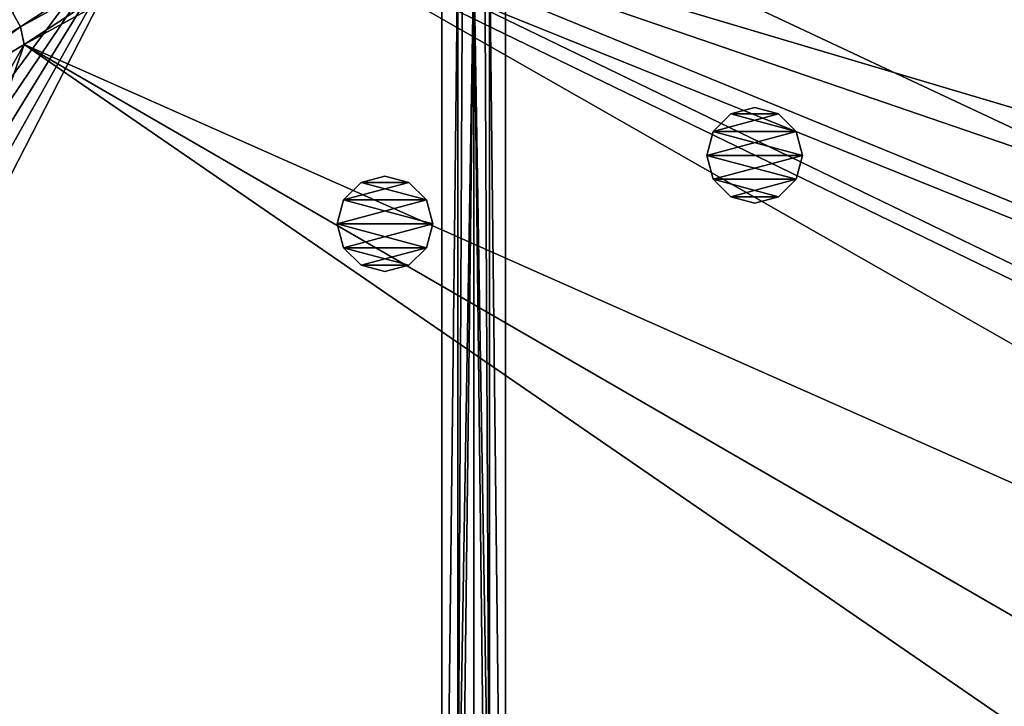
# Model space of a CAD drawing. Header units: metres. Extents: x 0 to 1651, y -1070 to 0.
# Tile 42 of 112: x 448 to 757, y -554 to -339. Entities that reach past the tile are written whole.
import ezdxf

# ---------------------------------------------------------------- set-up
doc = ezdxf.new("R2010")
doc.units = ezdxf.units.M

msp = doc.modelspace()

# ---------------------------------------------------------------- linework, layer by layer
at = {"layer": 'None'}
for points in [[(799.297241, -195.06424, -403), (713.703674, -223.306305, -403), (1304.547363, -487.969818, -403)], [(713.703674, -223.306305, -403), (629.783752, -256.189758, -403), (1263.507813, -522.243103, -403)], [(1304.547363, -487.969818, -403), (713.703674, -223.306305, -403), (1263.507813, -522.243103, -403)], [(629.783752, -256.189758, -403), (569.125183, -283.351929, -403), (1193.170532, -576.010864, -403)], [(1263.507813, -522.243103, -403), (629.783752, -256.189758, -403), (1193.170532, -576.010864, -403)], [(1302.379272, -527.437622, -406), (495.653809, -287.867249, -406), (548.162048, -261.558014, -406)], [(1336.091064, -271.071716, -406), (1302.379272, -527.437622, -406), (548.162048, -261.558014, -406)], [(1193.170532, -576.010864, -403), (569.125183, -283.351929, -403), (523.273865, -305.881409, -403)], [(315.602234, -554.773071, -406), (309.661865, -539.102539, -406), (495.653809, -287.867249, -406)], [(495.653809, -287.867249, -406), (309.661865, -539.102539, -406), (444.100098, -316.000854, -406)], [(321.796661, -570.361023, -406), (315.602234, -554.773071, -406), (495.653809, -287.867249, -406)], [(495.653809, -287.867249, -406), (328.244324, -585.862122, -406), (321.796661, -570.361023, -406)], [(334.922852, -601.223877, -406), (328.244324, -585.862122, -406), (495.653809, -287.867249, -406)], [(1181.447754, -619.426575, -406), (334.922852, -601.223877, -406), (495.653809, -287.867249, -406)], [(1302.379272, -527.437622, -406), (1270.322021, -553.53772, -406), (495.653809, -287.867249, -406)], [(1270.322021, -553.53772, -406), (1226.428955, -587.216003, -406), (495.653809, -287.867249, -406)], [(495.653809, -287.867249, -406), (1226.428955, -587.216003, -406), (1181.447754, -619.426575, -406)], [(447.806885, -340.796387, -402.52005), (504.299988, -303.861816, -401.100159), (445.223083, -336.310211, -401.100159)], [(504.299988, -303.861816, -401.100159), (447.806885, -340.796387, -402.52005), (506.699219, -308.449371, -402.52005)], [(523.273865, -305.881409, -403), (506.699219, -308.449371, -402.52005), (448.937836, -346.290924, -403)], [(448.937836, -346.290924, -403), (1103.315796, -636.548584, -403), (523.273865, -305.881409, -403)], [(1103.315796, -636.548584, -403), (1146.910767, -608.250427, -403), (523.273865, -305.881409, -403)], [(523.273865, -305.881409, -403), (1146.910767, -608.250427, -403), (1193.170532, -576.010864, -403)], [(506.699219, -308.449371, -402.52005), (447.806885, -340.796387, -402.52005), (448.937836, -346.290924, -403)], [(390.280518, -375.507904, -402.52005), (447.806885, -340.796387, -402.52005), (445.223083, -336.310211, -401.100159)], [(447.806885, -340.796387, -402.52005), (390.280518, -375.507904, -402.52005), (393.895142, -379.520782, -403)], [(448.937836, -346.290924, -403), (447.806885, -340.796387, -402.52005), (393.895142, -379.520782, -403)], [(393.895142, -379.520782, -403), (332.77298, -549.239502, -403), (448.937836, -346.290924, -403)], [(332.77298, -549.239502, -403), (357.478821, -608.434082, -403), (448.937836, -346.290924, -403)], [(448.937836, -346.290924, -403), (357.478821, -608.434082, -403), (976.156128, -708.609314, -403)], [(976.156128, -708.609314, -403), (1028.034058, -681.003662, -403), (448.937836, -346.290924, -403)], [(1028.034058, -681.003662, -403), (1103.315796, -636.548584, -403), (448.937836, -346.290924, -403)]]:
    msp.add_3dface(points, dxfattribs=at)
at = {"layer": 'None0'}
for points in [[(580.000183, -80.000092, -410), (580.000183, -758.689636, -410), (585.000183, -313.000092, -410)], [(580.000183, -80.000092, -430), (580.000183, -758.689636, -430), (580.000183, -80.000092, -410)], [(580.000183, -758.689636, -430), (580.000183, -758.689636, -410), (580.000183, -80.000092, -410)], [(580.000183, -80.000092, -430), (585.000183, -313.000092, -430), (580.000183, -758.689636, -430)], [(600.000183, -80.000092, -410), (595.000183, -313.000092, -410), (600.000183, -758.689636, -410)], [(600.000183, -758.689636, -430), (595.000183, -313.000092, -430), (600.000183, -80.000092, -430)], [(600.000183, -758.689636, -410), (600.000183, -758.689636, -430), (600.000183, -80.000092, -410)], [(600.000183, -758.689636, -430), (600.000183, -80.000092, -430), (600.000183, -80.000092, -410)], [(585.000183, -313.000092, -410), (580.000183, -758.689636, -410), (585.000183, -618.000122, -410)], [(585.000183, -313.000092, -430), (585.000183, -618.000122, -430), (580.000183, -758.689636, -430)], [(586.464661, -316.535614, -410), (585.000183, -313.000092, -410), (585.000183, -618.000122, -410)], [(585.000183, -313.000092, -430), (586.464661, -316.535614, -430), (585.000183, -618.000122, -430)], [(595.000183, -313.000092, -410), (593.535706, -316.535614, -410), (595.000183, -618.000122, -410)], [(593.535706, -316.535614, -430), (595.000183, -313.000092, -430), (595.000183, -618.000122, -430)], [(595.000183, -313.000092, -410), (595.000183, -618.000122, -410), (600.000183, -758.689636, -410)], [(595.000183, -618.000122, -430), (595.000183, -313.000092, -430), (600.000183, -758.689636, -430)], [(586.464661, -316.535614, -410), (585.000183, -618.000122, -410), (590.000183, -318.000092, -410)], [(586.464661, -316.535614, -430), (590.000183, -318.000092, -430), (585.000183, -618.000122, -430)], [(585.000183, -618.000122, -410), (586.464661, -614.464539, -410), (590.000183, -318.000092, -410)], [(585.000183, -618.000122, -430), (590.000183, -318.000092, -430), (586.464661, -614.464539, -430)], [(590.000183, -318.000092, -410), (586.464661, -614.464539, -410), (590.000183, -613.000122, -410)], [(590.000183, -318.000092, -430), (590.000183, -613.000122, -430), (586.464661, -614.464539, -430)], [(593.535706, -316.535614, -410), (590.000183, -318.000092, -410), (595.000183, -618.000122, -410)], [(593.535706, -316.535614, -430), (595.000183, -618.000122, -430), (590.000183, -318.000092, -430)], [(595.000183, -618.000122, -410), (590.000183, -318.000092, -410), (593.535706, -614.464539, -410)], [(590.000183, -318.000092, -410), (590.000183, -613.000122, -410), (593.535706, -614.464539, -410)], [(595.000183, -618.000122, -430), (593.535706, -614.464539, -430), (590.000183, -318.000092, -430)], [(590.000183, -318.000092, -430), (593.535706, -614.464539, -430), (590.000183, -613.000122, -430)]]:
    msp.add_3dface(points, dxfattribs=at)
at = {"layer": 'None012323'}
for points in [[(678.172791, -366.112305, -403), (670.672791, -368.121948, -403), (678.172791, -366.112305, -400)], [(670.672791, -368.121948, -403), (670.672791, -368.121948, -400), (678.172791, -366.112305, -400)], [(685.672791, -368.121948, -403), (670.672791, -368.121948, -403), (678.172791, -366.112305, -403)], [(685.672791, -368.121948, -400), (678.172791, -366.112305, -400), (670.672791, -368.121948, -400)], [(685.672791, -368.121948, -403), (678.172791, -366.112305, -403), (685.672791, -368.121948, -400)], [(678.172791, -366.112305, -403), (678.172791, -366.112305, -400), (685.672791, -368.121948, -400)], [(670.672791, -368.121948, -403), (665.182434, -373.612305, -403), (670.672791, -368.121948, -400)], [(665.182434, -373.612305, -403), (665.182434, -373.612305, -400), (670.672791, -368.121948, -400)], [(691.163147, -373.612305, -403), (665.182434, -373.612305, -403), (685.672791, -368.121948, -403)], [(665.182434, -373.612305, -403), (670.672791, -368.121948, -403), (685.672791, -368.121948, -403)], [(670.672791, -368.121948, -400), (665.182434, -373.612305, -400), (691.163147, -373.612305, -400)], [(685.672791, -368.121948, -400), (670.672791, -368.121948, -400), (691.163147, -373.612305, -400)], [(691.163147, -373.612305, -403), (685.672791, -368.121948, -403), (691.163147, -373.612305, -400)], [(685.672791, -368.121948, -403), (685.672791, -368.121948, -400), (691.163147, -373.612305, -400)], [(665.182434, -373.612305, -403), (663.172791, -381.112305, -403), (665.182434, -373.612305, -400)], [(663.172791, -381.112305, -403), (663.172791, -381.112305, -400), (665.182434, -373.612305, -400)], [(693.172791, -381.112305, -403), (663.172791, -381.112305, -403), (691.163147, -373.612305, -403)], [(663.172791, -381.112305, -403), (665.182434, -373.612305, -403), (691.163147, -373.612305, -403)], [(665.182434, -373.612305, -400), (663.172791, -381.112305, -400), (693.172791, -381.112305, -400)], [(691.163147, -373.612305, -400), (665.182434, -373.612305, -400), (693.172791, -381.112305, -400)], [(693.172791, -381.112305, -403), (691.163147, -373.612305, -403), (693.172791, -381.112305, -400)], [(691.163147, -373.612305, -403), (691.163147, -373.612305, -400), (693.172791, -381.112305, -400)], [(665.182434, -388.612305, -400), (663.172791, -381.112305, -400), (665.182434, -388.612305, -403)], [(663.172791, -381.112305, -400), (663.172791, -381.112305, -403), (665.182434, -388.612305, -403)], [(665.182434, -388.612305, -403), (663.172791, -381.112305, -403), (693.172791, -381.112305, -403)], [(693.172791, -381.112305, -400), (663.172791, -381.112305, -400), (691.163147, -388.612305, -400)], [(663.172791, -381.112305, -400), (665.182434, -388.612305, -400), (691.163147, -388.612305, -400)], [(691.163147, -388.612305, -403), (665.182434, -388.612305, -403), (693.172791, -381.112305, -403)], [(693.172791, -381.112305, -400), (691.163147, -388.612305, -400), (693.172791, -381.112305, -403)], [(691.163147, -388.612305, -400), (691.163147, -388.612305, -403), (693.172791, -381.112305, -403)], [(670.672791, -394.102692, -400), (665.182434, -388.612305, -400), (670.672791, -394.102692, -403)], [(665.182434, -388.612305, -400), (665.182434, -388.612305, -403), (670.672791, -394.102692, -403)], [(670.672791, -394.102692, -403), (665.182434, -388.612305, -403), (691.163147, -388.612305, -403)], [(691.163147, -388.612305, -400), (665.182434, -388.612305, -400), (685.672791, -394.102692, -400)], [(665.182434, -388.612305, -400), (670.672791, -394.102692, -400), (685.672791, -394.102692, -400)], [(685.672791, -394.102692, -403), (670.672791, -394.102692, -403), (691.163147, -388.612305, -403)], [(691.163147, -388.612305, -400), (685.672791, -394.102692, -400), (691.163147, -388.612305, -403)], [(685.672791, -394.102692, -400), (685.672791, -394.102692, -403), (691.163147, -388.612305, -403)], [(678.172791, -396.112305, -400), (670.672791, -394.102692, -400), (678.172791, -396.112305, -403)], [(670.672791, -394.102692, -400), (670.672791, -394.102692, -403), (678.172791, -396.112305, -403)], [(685.672791, -394.102692, -403), (678.172791, -396.112305, -403), (670.672791, -394.102692, -403)], [(685.672791, -394.102692, -400), (670.672791, -394.102692, -400), (678.172791, -396.112305, -400)], [(685.672791, -394.102692, -400), (678.172791, -396.112305, -400), (685.672791, -394.102692, -403)], [(678.172791, -396.112305, -400), (678.172791, -396.112305, -403), (685.672791, -394.102692, -403)]]:
    msp.add_3dface(points, dxfattribs=at)
at = {"layer": 'None012324'}
for points in [[(562.141541, -387.577484, -403), (554.641541, -389.587128, -403), (562.141541, -387.577484, -400)], [(554.641541, -389.587128, -403), (554.641541, -389.587128, -400), (562.141541, -387.577484, -400)], [(569.641541, -389.587128, -403), (554.641541, -389.587128, -403), (562.141541, -387.577484, -403)], [(569.641541, -389.587128, -400), (562.141541, -387.577484, -400), (554.641541, -389.587128, -400)], [(569.641541, -389.587128, -403), (562.141541, -387.577484, -403), (569.641541, -389.587128, -400)], [(562.141541, -387.577484, -403), (562.141541, -387.577484, -400), (569.641541, -389.587128, -400)], [(554.641541, -389.587128, -403), (549.151184, -395.077484, -403), (554.641541, -389.587128, -400)], [(549.151184, -395.077484, -403), (549.151184, -395.077484, -400), (554.641541, -389.587128, -400)], [(575.131897, -395.077484, -403), (549.151184, -395.077484, -403), (569.641541, -389.587128, -403)], [(549.151184, -395.077484, -403), (554.641541, -389.587128, -403), (569.641541, -389.587128, -403)], [(554.641541, -389.587128, -400), (549.151184, -395.077484, -400), (575.131897, -395.077484, -400)], [(569.641541, -389.587128, -400), (554.641541, -389.587128, -400), (575.131897, -395.077484, -400)], [(575.131897, -395.077484, -403), (569.641541, -389.587128, -403), (575.131897, -395.077484, -400)], [(569.641541, -389.587128, -403), (569.641541, -389.587128, -400), (575.131897, -395.077484, -400)], [(549.151184, -395.077484, -403), (547.141541, -402.577484, -403), (549.151184, -395.077484, -400)], [(547.141541, -402.577484, -403), (547.141541, -402.577484, -400), (549.151184, -395.077484, -400)], [(577.141541, -402.577484, -403), (547.141541, -402.577484, -403), (575.131897, -395.077484, -403)], [(547.141541, -402.577484, -403), (549.151184, -395.077484, -403), (575.131897, -395.077484, -403)], [(549.151184, -395.077484, -400), (547.141541, -402.577484, -400), (577.141541, -402.577484, -400)], [(575.131897, -395.077484, -400), (549.151184, -395.077484, -400), (577.141541, -402.577484, -400)], [(577.141541, -402.577484, -403), (575.131897, -395.077484, -403), (577.141541, -402.577484, -400)], [(575.131897, -395.077484, -403), (575.131897, -395.077484, -400), (577.141541, -402.577484, -400)], [(549.151184, -410.077484, -400), (547.141541, -402.577484, -400), (549.151184, -410.077484, -403)], [(547.141541, -402.577484, -400), (547.141541, -402.577484, -403), (549.151184, -410.077484, -403)], [(549.151184, -410.077484, -403), (547.141541, -402.577484, -403), (577.141541, -402.577484, -403)], [(577.141541, -402.577484, -400), (547.141541, -402.577484, -400), (575.131897, -410.077484, -400)], [(547.141541, -402.577484, -400), (549.151184, -410.077484, -400), (575.131897, -410.077484, -400)], [(575.131897, -410.077484, -403), (549.151184, -410.077484, -403), (577.141541, -402.577484, -403)], [(577.141541, -402.577484, -400), (575.131897, -410.077484, -400), (577.141541, -402.577484, -403)], [(575.131897, -410.077484, -400), (575.131897, -410.077484, -403), (577.141541, -402.577484, -403)], [(554.641541, -415.567871, -400), (549.151184, -410.077484, -400), (554.641541, -415.567871, -403)], [(549.151184, -410.077484, -400), (549.151184, -410.077484, -403), (554.641541, -415.567871, -403)], [(554.641541, -415.567871, -403), (549.151184, -410.077484, -403), (575.131897, -410.077484, -403)], [(575.131897, -410.077484, -400), (549.151184, -410.077484, -400), (569.641541, -415.567871, -400)], [(549.151184, -410.077484, -400), (554.641541, -415.567871, -400), (569.641541, -415.567871, -400)], [(569.641541, -415.567871, -403), (554.641541, -415.567871, -403), (575.131897, -410.077484, -403)], [(575.131897, -410.077484, -400), (569.641541, -415.567871, -400), (575.131897, -410.077484, -403)], [(569.641541, -415.567871, -400), (569.641541, -415.567871, -403), (575.131897, -410.077484, -403)], [(562.141541, -417.577484, -400), (554.641541, -415.567871, -400), (562.141541, -417.577484, -403)], [(554.641541, -415.567871, -400), (554.641541, -415.567871, -403), (562.141541, -417.577484, -403)], [(569.641541, -415.567871, -403), (562.141541, -417.577484, -403), (554.641541, -415.567871, -403)], [(569.641541, -415.567871, -400), (554.641541, -415.567871, -400), (562.141541, -417.577484, -400)], [(569.641541, -415.567871, -400), (562.141541, -417.577484, -400), (569.641541, -415.567871, -403)], [(562.141541, -417.577484, -400), (562.141541, -417.577484, -403), (569.641541, -415.567871, -403)]]:
    msp.add_3dface(points, dxfattribs=at)

doc.saveas('drawing.dxf')
